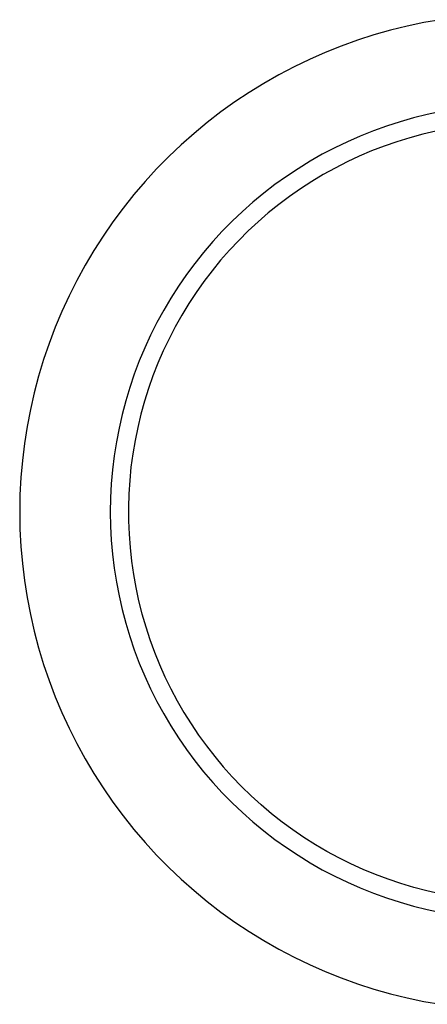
# Model space of a CAD drawing. Header units: millimetres. Extents: x 13 to 1450, y -837 to 950.
# Tile 3 of 7: x 1148 to 1170, y -590 to -536. Entities that reach past the tile are written whole.
import ezdxf

# ---------------------------------------------------------------- set-up
doc = ezdxf.new("R2010")
doc.units = ezdxf.units.MM
doc.layers.add('Make2D$Visible$Curves', color=7, linetype='Continuous', true_color=0x000000)

msp = doc.modelspace()

# ---------------------------------------------------------------- linework, layer by layer
at = {"layer": 'Make2D$Visible$Curves', "color": 18, "lineweight": -3, "true_color": 0x000000}
for p, q in [((1169.148, -536.295), (1168.226, -536.522)), ((1170.077, -536.1), (1169.148, -536.295)), ((1171.012, -535.937), (1170.077, -536.1)), ((1167.312, -536.781), (1166.409, -537.072)), ((1168.226, -536.522), (1167.312, -536.781)), ((1165.515, -537.393), (1164.634, -537.745)), ((1166.409, -537.072), (1165.515, -537.393)), ((1164.634, -537.745), (1163.764, -538.127)), ((1163.764, -538.127), (1162.909, -538.539)), ((1162.069, -538.98), (1161.244, -539.45)), ((1162.909, -538.539), (1162.069, -538.98)), ((1161.244, -539.45), (1160.436, -539.948)), ((1160.436, -539.948), (1159.645, -540.474)), ((1159.645, -540.474), (1158.873, -541.026)), ((1158.873, -541.026), (1158.121, -541.605)), ((1170.26, -541.17), (1169.506, -541.356)), ((1171.02, -541.01), (1170.26, -541.17)), ((1158.121, -541.605), (1157.389, -542.21)), ((1168.759, -541.568), (1168.019, -541.805)), ((1169.506, -541.356), (1168.759, -541.568)), ((1157.389, -542.21), (1156.678, -542.84)), ((1167.288, -542.068), (1166.567, -542.356)), ((1168.019, -541.805), (1167.288, -542.068)), ((1170.01, -542.258), (1169.293, -542.452)), ((1170.732, -542.089), (1170.01, -542.258)), ((1165.856, -542.669), (1165.156, -543.006)), ((1166.567, -542.356), (1165.856, -542.669)), ((1168.584, -542.671), (1167.883, -542.914)), ((1169.293, -542.452), (1168.584, -542.671)), ((1156.678, -542.84), (1155.99, -543.493)), ((1164.468, -543.367), (1163.793, -543.751)), ((1165.156, -543.006), (1164.468, -543.367)), ((1167.19, -543.181), (1166.507, -543.471)), ((1167.883, -542.914), (1167.19, -543.181)), ((1155.99, -543.493), (1155.324, -544.17)), ((1163.793, -543.751), (1163.132, -544.159)), ((1165.835, -543.785), (1165.173, -544.122)), ((1166.507, -543.471), (1165.835, -543.785)), ((1155.324, -544.17), (1154.683, -544.87)), ((1163.132, -544.159), (1162.485, -544.589)), ((1165.173, -544.122), (1164.524, -544.482)), ((1154.683, -544.87), (1154.066, -545.591)), ((1162.485, -544.589), (1161.854, -545.041)), ((1163.888, -544.864), (1163.265, -545.268)), ((1164.524, -544.482), (1163.888, -544.864)), ((1161.238, -545.515), (1160.64, -546.009)), ((1161.854, -545.041), (1161.238, -545.515)), ((1163.265, -545.268), (1162.656, -545.693)), ((1154.066, -545.591), (1153.474, -546.334)), ((1160.64, -546.009), (1160.058, -546.524)), ((1162.656, -545.693), (1162.063, -546.138)), ((1153.474, -546.334), (1152.908, -547.096)), ((1160.058, -546.524), (1159.495, -547.059)), ((1161.485, -546.604), (1160.924, -547.09)), ((1162.063, -546.138), (1161.485, -546.604)), ((1152.908, -547.096), (1152.369, -547.877)), ((1159.495, -547.059), (1158.95, -547.613)), ((1160.924, -547.09), (1160.379, -547.594)), ((1158.95, -547.613), (1158.425, -548.186)), ((1160.379, -547.594), (1159.853, -548.117)), ((1152.369, -547.877), (1151.857, -548.676)), ((1158.425, -548.186), (1157.92, -548.776)), ((1159.853, -548.117), (1159.345, -548.658)), ((1151.857, -548.676), (1151.372, -549.493)), ((1157.92, -548.776), (1157.436, -549.383)), ((1159.345, -548.658), (1158.855, -549.216)), ((1158.855, -549.216), (1158.386, -549.791)), ((1151.372, -549.493), (1150.917, -550.326)), ((1157.436, -549.383), (1156.973, -550.007)), ((1158.386, -549.791), (1157.936, -550.382)), ((1150.917, -550.326), (1150.49, -551.174)), ((1156.973, -550.007), (1156.532, -550.646)), ((1157.936, -550.382), (1157.507, -550.988)), ((1156.532, -550.646), (1156.113, -551.3)), ((1150.49, -551.174), (1150.093, -552.036)), ((1156.113, -551.3), (1155.717, -551.968)), ((1157.507, -550.988), (1157.1, -551.608)), ((1150.093, -552.036), (1149.726, -552.912)), ((1155.717, -551.968), (1155.344, -552.65)), ((1157.1, -551.608), (1156.714, -552.242)), ((1156.714, -552.242), (1156.35, -552.888)), ((1149.726, -552.912), (1149.389, -553.799)), ((1155.344, -552.65), (1154.995, -553.343)), ((1156.35, -552.888), (1156.008, -553.548)), ((1154.995, -553.343), (1154.67, -554.049)), ((1156.008, -553.548), (1155.69, -554.218)), ((1149.389, -553.799), (1149.084, -554.698)), ((1154.67, -554.049), (1154.37, -554.765)), ((1155.69, -554.218), (1155.395, -554.899)), ((1149.084, -554.698), (1148.809, -555.607)), ((1154.37, -554.765), (1154.094, -555.492)), ((1155.395, -554.899), (1155.123, -555.59)), ((1148.809, -555.607), (1148.566, -556.525)), ((1154.094, -555.492), (1153.844, -556.227)), ((1155.123, -555.59), (1154.876, -556.29)), ((1153.844, -556.227), (1153.62, -556.97)), ((1154.876, -556.29), (1154.653, -556.997)), ((1148.566, -556.525), (1148.355, -557.45)), ((1148.355, -557.45), (1148.176, -558.382)), ((1153.62, -556.97), (1153.421, -557.721)), ((1154.653, -556.997), (1154.454, -557.713)), ((1153.421, -557.721), (1153.248, -558.478)), ((1154.454, -557.713), (1154.281, -558.434)), ((1148.176, -558.382), (1148.029, -559.32)), ((1153.248, -558.478), (1153.101, -559.241)), ((1154.281, -558.434), (1154.132, -559.161)), ((1148.029, -559.32), (1147.914, -560.263)), ((1153.101, -559.241), (1152.981, -560.009)), ((1154.132, -559.161), (1154.008, -559.893)), ((1152.981, -560.009), (1152.887, -560.78)), ((1154.008, -559.893), (1153.91, -560.629)), ((1147.914, -560.263), (1147.832, -561.209)), ((1153.91, -560.629), (1153.837, -561.367)), ((1147.832, -561.209), (1147.783, -562.157)), ((1152.887, -560.78), (1152.82, -561.554)), ((1152.82, -561.554), (1152.78, -562.329)), ((1153.837, -561.367), (1153.79, -562.108)), ((1147.783, -562.157), (1147.767, -563.106)), ((1152.78, -562.329), (1152.767, -563.106)), ((1153.79, -562.108), (1153.768, -562.85)), ((1153.768, -562.85), (1153.772, -563.592)), ((1147.767, -563.106), (1147.783, -564.055)), ((1152.767, -563.106), (1152.78, -563.882)), ((1152.78, -563.882), (1152.82, -564.658)), ((1153.772, -563.592), (1153.802, -564.334)), ((1147.783, -564.055), (1147.832, -565.003)), ((1153.802, -564.334), (1153.857, -565.074)), ((1147.832, -565.003), (1147.914, -565.949)), ((1152.82, -564.658), (1152.887, -565.432)), ((1153.857, -565.074), (1153.938, -565.812)), ((1152.887, -565.432), (1152.981, -566.203)), ((1147.914, -565.949), (1148.029, -566.891)), ((1153.938, -565.812), (1154.044, -566.546)), ((1152.981, -566.203), (1153.101, -566.97)), ((1154.044, -566.546), (1154.175, -567.277)), ((1148.029, -566.891), (1148.176, -567.829)), ((1153.101, -566.97), (1153.248, -567.733)), ((1154.175, -567.277), (1154.332, -568.002)), ((1153.248, -567.733), (1153.421, -568.49)), ((1148.176, -567.829), (1148.355, -568.761)), ((1154.332, -568.002), (1154.513, -568.722)), ((1148.355, -568.761), (1148.566, -569.687)), ((1153.421, -568.49), (1153.62, -569.241)), ((1154.513, -568.722), (1154.72, -569.435)), ((1153.62, -569.241), (1153.844, -569.985)), ((1154.72, -569.435), (1154.95, -570.14)), ((1148.566, -569.687), (1148.809, -570.605)), ((1153.844, -569.985), (1154.094, -570.72)), ((1154.95, -570.14), (1155.205, -570.838)), ((1148.809, -570.605), (1149.084, -571.513)), ((1154.094, -570.72), (1154.37, -571.446)), ((1155.205, -570.838), (1155.484, -571.525)), ((1149.084, -571.513), (1149.389, -572.412)), ((1154.37, -571.446), (1154.67, -572.163)), ((1155.484, -571.525), (1155.786, -572.203)), ((1154.67, -572.163), (1154.995, -572.868)), ((1149.389, -572.412), (1149.726, -573.3)), ((1155.786, -572.203), (1156.112, -572.87)), ((1154.995, -572.868), (1155.344, -573.562)), ((1156.112, -572.87), (1156.46, -573.525)), ((1149.726, -573.3), (1150.093, -574.175)), ((1155.344, -573.562), (1155.717, -574.244)), ((1156.46, -573.525), (1156.831, -574.168)), ((1150.093, -574.175), (1150.49, -575.038)), ((1155.717, -574.244), (1156.113, -574.912)), ((1156.831, -574.168), (1157.224, -574.798)), ((1157.224, -574.798), (1157.638, -575.414)), ((1150.49, -575.038), (1150.917, -575.886)), ((1156.113, -574.912), (1156.532, -575.566)), ((1157.638, -575.414), (1158.074, -576.015)), ((1150.917, -575.886), (1151.372, -576.719)), ((1156.532, -575.566), (1156.973, -576.205)), ((1156.973, -576.205), (1157.436, -576.829)), ((1158.074, -576.015), (1158.53, -576.601)), ((1151.372, -576.719), (1151.857, -577.535)), ((1157.436, -576.829), (1157.92, -577.436)), ((1158.53, -576.601), (1159.005, -577.17)), ((1151.857, -577.535), (1152.369, -578.335)), ((1157.92, -577.436), (1158.425, -578.026)), ((1159.005, -577.17), (1159.501, -577.723)), ((1158.425, -578.026), (1158.95, -578.598)), ((1160.014, -578.259), (1159.501, -577.723)), ((1152.369, -578.335), (1152.908, -579.116)), ((1158.95, -578.598), (1159.495, -579.152)), ((1160.547, -578.776), (1160.014, -578.259)), ((1152.908, -579.116), (1153.474, -579.878)), ((1159.495, -579.152), (1160.058, -579.687)), ((1161.096, -579.275), (1160.547, -578.776)), ((1160.058, -579.687), (1160.64, -580.202)), ((1161.663, -579.755), (1161.096, -579.275)), ((1162.246, -580.214), (1161.663, -579.755)), ((1153.474, -579.878), (1154.066, -580.62)), ((1160.64, -580.202), (1161.238, -580.697)), ((1162.844, -580.653), (1162.246, -580.214)), ((1154.066, -580.62), (1154.683, -581.342)), ((1161.238, -580.697), (1161.854, -581.171)), ((1163.457, -581.072), (1162.844, -580.653)), ((1154.683, -581.342), (1155.324, -582.041)), ((1161.854, -581.171), (1162.485, -581.623)), ((1164.084, -581.469), (1163.457, -581.072)), ((1162.485, -581.623), (1163.132, -582.053)), ((1164.725, -581.844), (1164.084, -581.469)), ((1165.378, -582.196), (1164.725, -581.844)), ((1155.324, -582.041), (1155.99, -582.718)), ((1163.132, -582.053), (1163.793, -582.461)), ((1163.793, -582.461), (1164.468, -582.845)), ((1166.042, -582.526), (1165.378, -582.196)), ((1155.99, -582.718), (1156.678, -583.372)), ((1164.468, -582.845), (1165.156, -583.206)), ((1166.718, -582.833), (1166.042, -582.526)), ((1167.404, -583.117), (1166.718, -582.833)), ((1156.678, -583.372), (1157.389, -584.002)), ((1165.156, -583.206), (1165.856, -583.543)), ((1165.856, -583.543), (1166.567, -583.856)), ((1168.1, -583.376), (1167.404, -583.117)), ((1168.804, -583.611), (1168.1, -583.376)), ((1157.389, -584.002), (1158.121, -584.606)), ((1166.567, -583.856), (1167.288, -584.144)), ((1169.515, -583.822), (1168.804, -583.611)), ((1170.234, -584.008), (1169.515, -583.822)), ((1170.958, -584.17), (1170.234, -584.008)), ((1158.121, -584.606), (1158.873, -585.185)), ((1167.288, -584.144), (1168.019, -584.407)), ((1168.019, -584.407), (1168.759, -584.644)), ((1168.759, -584.644), (1169.506, -584.856)), ((1158.873, -585.185), (1159.645, -585.738)), ((1169.506, -584.856), (1170.26, -585.042)), ((1170.26, -585.042), (1171.02, -585.201)), ((1159.645, -585.738), (1160.436, -586.264)), ((1160.436, -586.264), (1161.244, -586.762)), ((1161.244, -586.762), (1162.069, -587.232)), ((1162.069, -587.232), (1162.909, -587.673)), ((1162.909, -587.673), (1163.764, -588.085)), ((1163.764, -588.085), (1164.634, -588.467)), ((1164.634, -588.467), (1165.515, -588.819)), ((1165.515, -588.819), (1166.409, -589.14)), ((1166.409, -589.14), (1167.312, -589.43)), ((1167.312, -589.43), (1168.226, -589.689)), ((1168.226, -589.689), (1169.148, -589.916)), ((1169.148, -589.916), (1170.077, -590.112)), ((1170.077, -590.112), (1171.012, -590.275))]:
    msp.add_line(p, q, dxfattribs=at)

doc.saveas('drawing.dxf')
